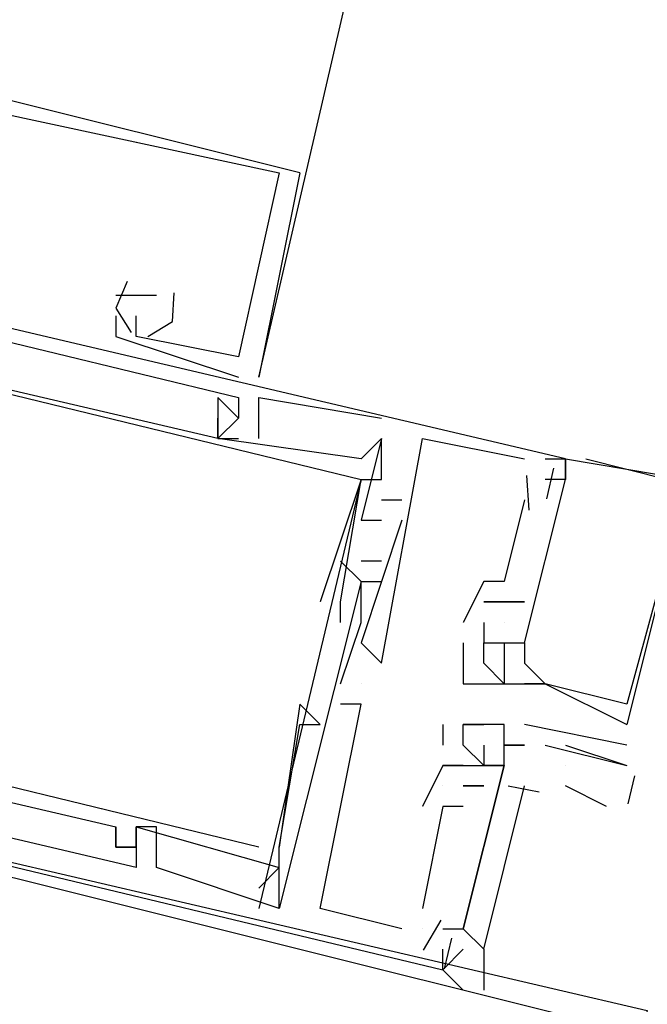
# Model space of a CAD drawing. Header units: feet. Extents: x -79 to 198, y -22 to 181.
# Tile 10 of 256: x 66.684 to 67.093, y 10.475 to 11.118. Entities that reach past the tile are written whole.
import ezdxf

# ---------------------------------------------------------------- set-up
doc = ezdxf.new("R2010")
doc.units = ezdxf.units.FT
doc.layers.add('A-LINEA', color=7, linetype='CONTINUOUS')

msp = doc.modelspace()

# ---------------------------------------------------------------- linework, layer by layer
at = {"layer": 'A-LINEA'}
for p, q in [((66.8667, 11.0178), (66.84, 10.8844)), ((66.8667, 11.0178), (66.84, 10.8844)), ((66.8667, 11.0178), (66.84, 10.8844)), ((66.8533, 11.0178), (66.8533, 11.0178)), ((66.8533, 11.0178), (66.8533, 11.0178)), ((66.8533, 11.0178), (66.8533, 11.0178)), ((66.8533, 11.0178), (66.8533, 11.0178)), ((66.8533, 11.0178), (66.8533, 11.0178)), ((66.8533, 11.0178), (66.8533, 11.0178)), ((66.8667, 11.0178), (66.8667, 11.0178)), ((66.8667, 11.0178), (66.8667, 11.0178)), ((66.8667, 11.0178), (66.8667, 11.0178)), ((66.7467, 10.9378), (66.7467, 10.9378)), ((66.7467, 10.9378), (66.7467, 10.9378)), ((66.7467, 10.9378), (66.7467, 10.9378)), ((66.76, 10.9378), (66.76, 10.9378)), ((66.76, 10.9378), (66.76, 10.9378)), ((66.76, 10.9378), (66.76, 10.9378)), ((66.7733, 10.9378), (66.7733, 10.9378)), ((66.7733, 10.9378), (66.7733, 10.9378)), ((66.7733, 10.9378), (66.7733, 10.9378)), ((66.7467, 10.9244), (66.7467, 10.9244)), ((66.7467, 10.9244), (66.7467, 10.9244)), ((66.7467, 10.9244), (66.7467, 10.9244)), ((66.76, 10.9244), (66.76, 10.9244)), ((66.76, 10.9244), (66.76, 10.9244)), ((66.76, 10.9244), (66.76, 10.9244)), ((66.7467, 10.9111), (66.7467, 10.9111)), ((66.7467, 10.9111), (66.7467, 10.9111)), ((66.7467, 10.9111), (66.7467, 10.9111)), ((66.76, 10.9111), (66.76, 10.9111)), ((66.76, 10.9111), (66.76, 10.9111)), ((66.76, 10.9111), (66.76, 10.9111)), ((66.8267, 10.8978), (66.8267, 10.8978)), ((66.8267, 10.8978), (66.8267, 10.8978)), ((66.8267, 10.8978), (66.8267, 10.8978)), ((66.8267, 10.8978), (66.8267, 10.8978)), ((66.8267, 10.8978), (66.8267, 10.8978)), ((66.8267, 10.8978), (66.8267, 10.8978)), ((66.8267, 10.8844), (66.8267, 10.8844)), ((66.8267, 10.8844), (66.8267, 10.8844)), ((66.8267, 10.8844), (66.8267, 10.8844)), ((66.84, 10.8844), (66.84, 10.8844)), ((66.84, 10.8844), (66.84, 10.8844)), ((66.84, 10.8844), (66.84, 10.8844)), ((66.8133, 10.8711), (66.8133, 10.8711)), ((66.8133, 10.8711), (66.8133, 10.8711)), ((66.8133, 10.8711), (66.8133, 10.8711)), ((66.8267, 10.8711), (66.8267, 10.8711)), ((66.8267, 10.8711), (66.8267, 10.8711)), ((66.8267, 10.8711), (66.8267, 10.8711)), ((66.84, 10.8711), (66.84, 10.8711)), ((66.84, 10.8711), (66.84, 10.8711)), ((66.84, 10.8711), (66.84, 10.8711)), ((66.8133, 10.8578), (66.8133, 10.8578)), ((66.8133, 10.8578), (66.8133, 10.8578)), ((66.8133, 10.8578), (66.8133, 10.8578)), ((66.8267, 10.8578), (66.8267, 10.8578)), ((66.8267, 10.8578), (66.8267, 10.8578)), ((66.8267, 10.8578), (66.8267, 10.8578)), ((66.8267, 10.8578), (66.8267, 10.8578)), ((66.8267, 10.8578), (66.8267, 10.8578)), ((66.8267, 10.8578), (66.8267, 10.8578)), ((66.92, 10.8578), (66.92, 10.8578)), ((66.92, 10.8578), (66.92, 10.8578)), ((66.92, 10.8578), (66.92, 10.8578)), ((66.92, 10.8578), (66.92, 10.8578)), ((66.92, 10.8578), (66.92, 10.8578)), ((66.92, 10.8578), (66.92, 10.8578)), ((66.8133, 10.8444), (66.8133, 10.8444)), ((66.8133, 10.8444), (66.8133, 10.8444)), ((66.8133, 10.8444), (66.8133, 10.8444)), ((66.8133, 10.8444), (66.8133, 10.8444)), ((66.8133, 10.8444), (66.8133, 10.8444)), ((66.8133, 10.8444), (66.8133, 10.8444)), ((66.8133, 10.8444), (66.8133, 10.8444)), ((66.8133, 10.8444), (66.8133, 10.8444)), ((66.8133, 10.8444), (66.8133, 10.8444)), ((66.8267, 10.8444), (66.8267, 10.8444)), ((66.8267, 10.8444), (66.8267, 10.8444)), ((66.8267, 10.8444), (66.8267, 10.8444)), ((66.84, 10.8444), (66.84, 10.8444)), ((66.84, 10.8444), (66.84, 10.8444)), ((66.84, 10.8444), (66.84, 10.8444)), ((66.92, 10.8444), (66.92, 10.8444)), ((66.92, 10.8444), (66.92, 10.8444)), ((66.92, 10.8444), (66.92, 10.8444)), ((66.92, 10.8444), (66.92, 10.8444)), ((66.92, 10.8444), (66.92, 10.8444)), ((66.92, 10.8444), (66.92, 10.8444)), ((66.9467, 10.8444), (66.9467, 10.8444)), ((66.9467, 10.8444), (66.9467, 10.8444)), ((66.9467, 10.8444), (66.9467, 10.8444)), ((66.9067, 10.8311), (66.9067, 10.8311)), ((66.9067, 10.8311), (66.9067, 10.8311)), ((66.9067, 10.8311), (66.9067, 10.8311)), ((67.0133, 10.8311), (67.0133, 10.8311)), ((67.0133, 10.8311), (67.0133, 10.8311)), ((67.0133, 10.8311), (67.0133, 10.8311)), ((67.0267, 10.8311), (67.0267, 10.8311)), ((67.0267, 10.8311), (67.0267, 10.8311)), ((67.0267, 10.8311), (67.0267, 10.8311)), ((67.04, 10.8311), (67.04, 10.8311)), ((67.04, 10.8311), (67.04, 10.8311)), ((67.04, 10.8311), (67.04, 10.8311)), ((67.04, 10.8311), (67.04, 10.8311)), ((67.04, 10.8311), (67.04, 10.8311)), ((67.04, 10.8311), (67.04, 10.8311)), ((67.04, 10.8311), (67.04, 10.8311)), ((67.04, 10.8311), (67.04, 10.8311)), ((67.04, 10.8311), (67.04, 10.8311)), ((67.0533, 10.8311), (67.0533, 10.8311)), ((67.0533, 10.8311), (67.0533, 10.8311)), ((67.0533, 10.8311), (67.0533, 10.8311)), ((67.0323, 10.8251), (67.0276, 10.8051)), ((67.0323, 10.8251), (67.0276, 10.8051)), ((67.0323, 10.8251), (67.0276, 10.8051)), ((66.9067, 10.8178), (66.84, 10.5378)), ((66.9067, 10.8178), (66.84, 10.5378)), ((66.9067, 10.8178), (66.84, 10.5378)), ((66.9067, 10.8178), (66.9067, 10.8178)), ((66.9067, 10.8178), (66.9067, 10.8178)), ((66.9067, 10.8178), (66.9067, 10.8178)), ((66.9067, 10.8178), (66.9067, 10.8178)), ((66.9067, 10.8178), (66.9067, 10.8178)), ((66.9067, 10.8178), (66.9067, 10.8178)), ((66.92, 10.8178), (66.92, 10.8178)), ((66.92, 10.8178), (66.92, 10.8178)), ((66.92, 10.8178), (66.92, 10.8178)), ((67.0146, 10.8202), (67.0162, 10.7976)), ((67.0146, 10.8202), (67.0162, 10.7976)), ((67.0146, 10.8202), (67.0162, 10.7976)), ((67.0267, 10.8178), (67.0267, 10.8178)), ((67.0267, 10.8178), (67.0267, 10.8178)), ((67.0267, 10.8178), (67.0267, 10.8178)), ((67.04, 10.8178), (67.04, 10.8178)), ((67.04, 10.8178), (67.04, 10.8178)), ((67.04, 10.8178), (67.04, 10.8178)), ((67.04, 10.8178), (67.04, 10.8178)), ((67.04, 10.8178), (67.04, 10.8178)), ((67.04, 10.8178), (67.04, 10.8178)), ((66.92, 10.8044), (66.9333, 10.8044)), ((66.92, 10.8044), (66.92, 10.8044)), ((66.92, 10.8044), (66.9333, 10.8044)), ((66.92, 10.8044), (66.92, 10.8044)), ((66.92, 10.8044), (66.9333, 10.8044)), ((66.92, 10.8044), (66.92, 10.8044)), ((66.9333, 10.8044), (66.9333, 10.8044)), ((66.9333, 10.8044), (66.9333, 10.8044)), ((66.9333, 10.8044), (66.9333, 10.8044)), ((67.0133, 10.8044), (67.0133, 10.8044)), ((67.0133, 10.8044), (67.0133, 10.8044)), ((67.0133, 10.8044), (67.0133, 10.8044)), ((66.9067, 10.7911), (66.9067, 10.7911)), ((66.9067, 10.7911), (66.9067, 10.7911)), ((66.9067, 10.7911), (66.9067, 10.7911)), ((66.92, 10.7911), (66.92, 10.7911)), ((66.92, 10.7911), (66.92, 10.7911)), ((66.92, 10.7911), (66.92, 10.7911)), ((66.9333, 10.7911), (66.9333, 10.7911)), ((66.9333, 10.7911), (66.9333, 10.7911)), ((66.9333, 10.7911), (66.9333, 10.7911)), ((66.8933, 10.7644), (66.8933, 10.7644)), ((66.8933, 10.7644), (66.8933, 10.7644)), ((66.8933, 10.7644), (66.8933, 10.7644)), ((66.92, 10.7644), (66.9067, 10.7644)), ((66.9067, 10.7644), (66.9067, 10.7644)), ((66.92, 10.7644), (66.9067, 10.7644)), ((66.9067, 10.7644), (66.9067, 10.7644)), ((66.92, 10.7644), (66.9067, 10.7644)), ((66.9067, 10.7644), (66.9067, 10.7644)), ((66.92, 10.7644), (66.92, 10.7644)), ((66.92, 10.7644), (66.92, 10.7644)), ((66.92, 10.7644), (66.92, 10.7644)), ((66.9067, 10.7511), (66.9067, 10.7511)), ((66.9067, 10.7511), (66.9067, 10.7511)), ((66.9067, 10.7511), (66.9067, 10.7511)), ((66.9067, 10.7511), (66.9067, 10.7511)), ((66.9067, 10.7511), (66.9067, 10.7511)), ((66.9067, 10.7511), (66.9067, 10.7511)), ((66.92, 10.7511), (66.92, 10.7511)), ((66.92, 10.7511), (66.92, 10.7511)), ((66.92, 10.7511), (66.92, 10.7511)), ((66.9867, 10.7511), (66.9867, 10.7511)), ((66.9867, 10.7511), (66.9867, 10.7511)), ((66.9867, 10.7511), (66.9867, 10.7511)), ((67, 10.7511), (67, 10.7511)), ((67, 10.7511), (67, 10.7511)), ((67, 10.7511), (67, 10.7511)), ((66.88, 10.7378), (66.88, 10.7378)), ((66.88, 10.7378), (66.88, 10.7378)), ((66.88, 10.7378), (66.88, 10.7378)), ((66.8933, 10.7378), (66.8933, 10.7378)), ((66.8933, 10.7378), (66.8933, 10.7378)), ((66.8933, 10.7378), (66.8933, 10.7378)), ((66.9067, 10.7378), (66.9067, 10.7378)), ((66.9067, 10.7378), (66.9067, 10.7378)), ((66.9067, 10.7378), (66.9067, 10.7378)), ((66.9867, 10.7378), (66.9867, 10.7378)), ((66.9867, 10.7378), (66.9867, 10.7378)), ((66.9867, 10.7378), (66.9867, 10.7378)), ((66.9867, 10.7378), (66.9867, 10.7378)), ((66.9867, 10.7378), (66.9867, 10.7378)), ((66.9867, 10.7378), (66.9867, 10.7378)), ((66.9867, 10.7378), (66.9867, 10.7378)), ((66.9867, 10.7378), (66.9867, 10.7378)), ((66.9867, 10.7378), (66.9867, 10.7378)), ((67, 10.7378), (67, 10.7378)), ((67, 10.7378), (67, 10.7378)), ((67, 10.7378), (67, 10.7378)), ((67, 10.7378), (67, 10.7378)), ((67, 10.7378), (67, 10.7378)), ((67, 10.7378), (67, 10.7378)), ((67, 10.7378), (67, 10.7378)), ((67, 10.7378), (67, 10.7378)), ((67, 10.7378), (67, 10.7378)), ((67.0133, 10.7378), (67.0133, 10.7378)), ((67.0133, 10.7378), (67.0133, 10.7378)), ((67.0133, 10.7378), (67.0133, 10.7378)), ((66.8933, 10.7244), (66.8933, 10.7244)), ((66.8933, 10.7244), (66.8933, 10.7244)), ((66.8933, 10.7244), (66.8933, 10.7244)), ((66.9067, 10.7244), (66.9067, 10.7244)), ((66.9067, 10.7244), (66.9067, 10.7244)), ((66.9067, 10.7244), (66.9067, 10.7244)), ((66.9067, 10.7244), (66.9067, 10.7244)), ((66.9067, 10.7244), (66.9067, 10.7244)), ((66.9067, 10.7244), (66.9067, 10.7244)), ((66.9733, 10.7244), (66.9733, 10.7244)), ((66.9733, 10.7244), (66.9733, 10.7244)), ((66.9733, 10.7244), (66.9733, 10.7244)), ((66.9867, 10.7244), (66.9867, 10.7244)), ((66.9867, 10.7244), (66.9867, 10.7244)), ((66.9867, 10.7244), (66.9867, 10.7244)), ((67, 10.7244), (67, 10.7244)), ((67, 10.7244), (67, 10.7244)), ((67, 10.7244), (67, 10.7244)), ((67, 10.7244), (67, 10.7244)), ((67, 10.7244), (67, 10.7244)), ((67, 10.7244), (67, 10.7244)), ((66.9067, 10.7111), (66.9067, 10.7111)), ((66.9067, 10.7111), (66.9067, 10.7111)), ((66.9067, 10.7111), (66.9067, 10.7111)), ((66.9733, 10.7111), (66.9733, 10.7111)), ((66.9733, 10.7111), (66.9733, 10.7111)), ((66.9733, 10.7111), (66.9733, 10.7111)), ((66.9867, 10.7111), (66.9867, 10.7111)), ((66.9867, 10.7111), (66.9867, 10.7111)), ((66.9867, 10.7111), (66.9867, 10.7111)), ((66.9867, 10.7111), (66.9867, 10.7111)), ((66.9867, 10.7111), (66.9867, 10.7111)), ((66.9867, 10.7111), (66.9867, 10.7111)), ((66.9867, 10.7111), (66.9867, 10.7111)), ((66.9867, 10.7111), (66.9867, 10.7111)), ((66.9867, 10.7111), (66.9867, 10.7111)), ((67, 10.7111), (67, 10.7111)), ((67, 10.7111), (67, 10.6844)), ((67, 10.7111), (67, 10.7111)), ((67, 10.7111), (67, 10.7111)), ((67, 10.7111), (67, 10.7111)), ((67, 10.7111), (67, 10.6844)), ((67, 10.7111), (67, 10.7111)), ((67, 10.7111), (67, 10.7111)), ((67, 10.7111), (67, 10.7111)), ((67, 10.7111), (67, 10.6844)), ((67, 10.7111), (67, 10.7111)), ((67, 10.7111), (67, 10.7111)), ((67.0133, 10.7111), (67.0133, 10.7111)), ((67.0133, 10.7111), (67.0133, 10.7111)), ((67.0133, 10.7111), (67.0133, 10.7111)), ((67.0133, 10.7111), (67.0133, 10.7111)), ((67.0133, 10.7111), (67.0133, 10.7111)), ((67.0133, 10.7111), (67.0133, 10.7111)), ((66.92, 10.6978), (66.92, 10.6978)), ((66.92, 10.6978), (66.92, 10.6978)), ((66.92, 10.6978), (66.92, 10.6978)), ((66.9867, 10.6978), (66.9867, 10.6978)), ((66.9867, 10.6978), (66.9867, 10.6978)), ((66.9867, 10.6978), (66.9867, 10.6978)), ((67, 10.6978), (67, 10.6978)), ((67, 10.6978), (67, 10.6978)), ((67, 10.6978), (67, 10.6978)), ((67.0133, 10.6978), (67.0133, 10.6978)), ((67.0133, 10.6978), (67.0133, 10.6978)), ((67.0133, 10.6978), (67.0133, 10.6978)), ((66.8933, 10.6844), (66.8933, 10.6844)), ((66.8933, 10.6844), (66.8933, 10.6844)), ((66.8933, 10.6844), (66.8933, 10.6844)), ((66.9067, 10.6844), (66.9067, 10.6844)), ((66.9067, 10.6844), (66.9067, 10.6844)), ((66.9067, 10.6844), (66.9067, 10.6844)), ((66.9067, 10.6844), (66.9067, 10.6844)), ((66.9067, 10.6844), (66.9067, 10.6844)), ((66.9067, 10.6844), (66.9067, 10.6844)), ((66.9733, 10.6844), (66.9733, 10.6844)), ((66.9733, 10.6844), (66.9733, 10.6844)), ((66.9733, 10.6844), (66.9733, 10.6844)), ((66.9867, 10.6844), (66.9867, 10.6844)), ((66.9867, 10.6844), (66.9867, 10.6844)), ((66.9867, 10.6844), (66.9867, 10.6844)), ((67, 10.6844), (67, 10.6844)), ((67, 10.6844), (67, 10.6844)), ((67, 10.6844), (67, 10.6844)), ((67.0133, 10.6844), (67.0133, 10.6844)), ((67.0133, 10.6844), (67.0133, 10.6844)), ((67.0133, 10.6844), (67.0133, 10.6844)), ((67.0133, 10.6844), (67.0133, 10.6844)), ((67.0133, 10.6844), (67.0133, 10.6844)), ((67.0133, 10.6844), (67.0133, 10.6844)), ((67.0267, 10.6844), (67.08, 10.6578)), ((67.0267, 10.6844), (67.0267, 10.6844)), ((67.0267, 10.6844), (67.0267, 10.6844)), ((67.0267, 10.6844), (67.0267, 10.6844)), ((67.0267, 10.6844), (67.08, 10.6578)), ((67.0267, 10.6844), (67.0267, 10.6844)), ((67.0267, 10.6844), (67.0267, 10.6844)), ((67.0267, 10.6844), (67.0267, 10.6844)), ((67.0267, 10.6844), (67.08, 10.6578)), ((67.0267, 10.6844), (67.0267, 10.6844)), ((67.0267, 10.6844), (67.0267, 10.6844)), ((67.0267, 10.6844), (67.0267, 10.6844)), ((66.8667, 10.6711), (66.8667, 10.6711)), ((66.8667, 10.6711), (66.8667, 10.6711)), ((66.8667, 10.6711), (66.8667, 10.6711)), ((66.9067, 10.6711), (66.8933, 10.6711)), ((66.8933, 10.6711), (66.8933, 10.6711)), ((66.9067, 10.6711), (66.8933, 10.6711)), ((66.8933, 10.6711), (66.8933, 10.6711)), ((66.9067, 10.6711), (66.8933, 10.6711)), ((66.8933, 10.6711), (66.8933, 10.6711)), ((66.9067, 10.6711), (66.9067, 10.6711)), ((66.9067, 10.6711), (66.9067, 10.6711)), ((66.9067, 10.6711), (66.9067, 10.6711)), ((66.9067, 10.6711), (66.9067, 10.6711)), ((66.9067, 10.6711), (66.9067, 10.6711)), ((66.9067, 10.6711), (66.9067, 10.6711)), ((67.08, 10.6711), (67.08, 10.6711)), ((67.08, 10.6711), (67.08, 10.6711)), ((67.08, 10.6711), (67.08, 10.6711)), ((67.08, 10.6711), (67.08, 10.6711)), ((67.08, 10.6711), (67.08, 10.6711)), ((67.08, 10.6711), (67.08, 10.6711)), ((66.8667, 10.6578), (66.8667, 10.6578)), ((66.8667, 10.6578), (66.8667, 10.6578)), ((66.8667, 10.6578), (66.8667, 10.6578)), ((66.88, 10.6578), (66.88, 10.6578)), ((66.88, 10.6578), (66.88, 10.6578)), ((66.88, 10.6578), (66.88, 10.6578)), ((66.96, 10.6578), (66.96, 10.6444)), ((66.96, 10.6578), (66.96, 10.6578)), ((66.9733, 10.6578), (66.9733, 10.6578)), ((66.9733, 10.6578), (66.9733, 10.6578)), ((66.9867, 10.6578), (66.9867, 10.6578)), ((66.9867, 10.6578), (66.9867, 10.6578)), ((67, 10.6578), (67, 10.6578)), ((67.08, 10.6444), (67.0133, 10.6578)), ((67.0133, 10.6578), (67.0133, 10.6578)), ((67.08, 10.6578), (67.08, 10.6578)), ((67.08, 10.6578), (67.08, 10.6578)), ((67.08, 10.6578), (67.08, 10.6578)), ((66.96, 10.6444), (66.96, 10.6444)), ((66.9733, 10.6444), (66.9733, 10.6444)), ((66.9867, 10.6444), (66.9867, 10.6444)), ((67, 10.6444), (67, 10.6444)), ((67, 10.6444), (67, 10.6444)), ((67, 10.6444), (67, 10.6444)), ((67.0133, 10.6444), (67.0133, 10.6444)), ((67.0133, 10.6444), (67.0133, 10.6444)), ((67.0267, 10.6444), (67.0267, 10.6444)), ((67.04, 10.6444), (67.08, 10.6311)), ((67.08, 10.6444), (67.08, 10.6444)), ((66.96, 10.6311), (66.96, 10.6311)), ((66.96, 10.6311), (66.96, 10.6311)), ((66.96, 10.6311), (66.96, 10.6311)), ((66.96, 10.6311), (66.96, 10.6311)), ((66.96, 10.6311), (66.96, 10.6311)), ((66.96, 10.6311), (66.96, 10.6311)), ((66.96, 10.6311), (66.96, 10.6311)), ((66.96, 10.6311), (66.96, 10.6311)), ((66.96, 10.6311), (66.96, 10.6311)), ((66.96, 10.6311), (66.96, 10.6311)), ((66.9733, 10.6311), (66.9733, 10.6311)), ((66.9733, 10.6311), (66.9733, 10.6311)), ((66.9733, 10.6311), (66.9733, 10.6311)), ((66.9733, 10.6311), (66.9733, 10.6311)), ((66.9733, 10.6311), (66.9733, 10.6311)), ((66.9733, 10.6311), (66.9733, 10.6311)), ((66.9733, 10.6311), (66.9733, 10.6311)), ((66.9867, 10.6311), (66.9867, 10.6311)), ((66.9867, 10.6311), (66.9867, 10.6311)), ((66.9867, 10.6311), (66.9867, 10.6311)), ((66.9867, 10.6311), (66.9867, 10.6311)), ((66.9867, 10.6311), (66.9867, 10.6311)), ((66.9867, 10.6311), (66.9867, 10.6311)), ((67, 10.6311), (67, 10.6311)), ((67, 10.6311), (67, 10.6311)), ((67, 10.6311), (67, 10.6311)), ((67, 10.6311), (67, 10.6311)), ((67.04, 10.6311), (67.04, 10.6311)), ((67.08, 10.6311), (67.08, 10.6311)), ((67.085, 10.6243), (67.0807, 10.606)), ((66.96, 10.6178), (66.96, 10.6178)), ((66.96, 10.6178), (66.96, 10.6178)), ((66.96, 10.6178), (66.96, 10.6178)), ((66.96, 10.6178), (66.96, 10.6178)), ((66.96, 10.6178), (66.96, 10.6178)), ((66.96, 10.6178), (66.96, 10.6178)), ((66.9733, 10.6178), (66.9733, 10.6178)), ((66.9733, 10.6178), (66.9733, 10.6178)), ((66.9733, 10.6178), (66.9733, 10.6178)), ((66.9733, 10.6178), (66.9733, 10.6178)), ((66.9733, 10.6178), (66.9733, 10.6178)), ((66.9733, 10.6178), (66.9733, 10.6178)), ((66.9733, 10.6178), (66.9733, 10.6178)), ((66.9733, 10.6178), (66.9733, 10.6178)), ((66.9733, 10.6178), (66.9733, 10.6178)), ((66.9867, 10.6178), (66.9867, 10.6178)), ((66.9867, 10.6178), (66.9867, 10.6178)), ((66.9867, 10.6178), (66.9867, 10.6178)), ((66.9867, 10.6178), (66.9867, 10.6178)), ((66.9867, 10.6178), (66.9867, 10.6178)), ((66.9867, 10.6178), (66.9867, 10.6178)), ((67.0228, 10.6136), (67.0026, 10.6175)), ((67.0228, 10.6136), (67.0026, 10.6175)), ((67.0228, 10.6136), (67.0026, 10.6175)), ((67.0667, 10.6044), (67.04, 10.6178)), ((66.96, 10.6044), (66.9467, 10.5378)), ((66.9467, 10.6044), (66.9467, 10.6044)), ((66.96, 10.6044), (66.9467, 10.5378)), ((66.9467, 10.6044), (66.9467, 10.6044)), ((66.96, 10.6044), (66.9467, 10.5378)), ((66.9467, 10.6044), (66.9467, 10.6044)), ((66.9733, 10.6044), (66.96, 10.6044)), ((66.96, 10.6044), (66.96, 10.6044)), ((66.96, 10.6044), (66.96, 10.6044)), ((66.9733, 10.6044), (66.96, 10.6044)), ((66.96, 10.6044), (66.96, 10.6044)), ((66.96, 10.6044), (66.96, 10.6044)), ((66.9733, 10.6044), (66.96, 10.6044)), ((66.96, 10.6044), (66.96, 10.6044)), ((66.96, 10.6044), (66.96, 10.6044)), ((66.9733, 10.6044), (66.9733, 10.6044)), ((66.9733, 10.6044), (66.9733, 10.6044)), ((66.9733, 10.6044), (66.9733, 10.6044)), ((66.7467, 10.5911), (66.7467, 10.5911)), ((66.7467, 10.5911), (66.7467, 10.5911)), ((66.7467, 10.5911), (66.7467, 10.5911)), ((66.76, 10.5911), (66.76, 10.5911)), ((66.76, 10.5911), (66.76, 10.5911)), ((66.76, 10.5911), (66.76, 10.5911)), ((66.76, 10.5911), (66.76, 10.5911)), ((66.76, 10.5911), (66.76, 10.5911)), ((66.76, 10.5911), (66.76, 10.5911)), ((66.7733, 10.5911), (66.7733, 10.5911)), ((66.7733, 10.5911), (66.7733, 10.5911)), ((66.7733, 10.5911), (66.7733, 10.5911)), ((66.7467, 10.5778), (66.7467, 10.5778)), ((66.7467, 10.5778), (66.7467, 10.5778)), ((66.7467, 10.5778), (66.7467, 10.5778)), ((66.76, 10.5778), (66.76, 10.5778)), ((66.76, 10.5778), (66.76, 10.5778)), ((66.76, 10.5778), (66.76, 10.5778)), ((66.76, 10.5778), (66.76, 10.5778)), ((66.76, 10.5778), (66.76, 10.5778)), ((66.76, 10.5778), (66.76, 10.5778)), ((66.84, 10.5778), (66.84, 10.5778)), ((66.84, 10.5778), (66.84, 10.5778)), ((66.84, 10.5778), (66.84, 10.5778)), ((66.8533, 10.5778), (66.8533, 10.5778)), ((66.8533, 10.5778), (66.8533, 10.5778)), ((66.8533, 10.5778), (66.8533, 10.5778)), ((66.8533, 10.5778), (66.8533, 10.5778)), ((66.8533, 10.5778), (66.8533, 10.5778)), ((66.8533, 10.5778), (66.8533, 10.5778)), ((66.76, 10.5644), (66.76, 10.5644)), ((66.76, 10.5644), (66.76, 10.5644)), ((66.76, 10.5644), (66.76, 10.5644)), ((66.7733, 10.5644), (66.7733, 10.5644)), ((66.7733, 10.5644), (66.7733, 10.5644)), ((66.7733, 10.5644), (66.7733, 10.5644)), ((66.84, 10.5511), (66.8533, 10.5644)), ((66.84, 10.5511), (66.8533, 10.5644)), ((66.84, 10.5511), (66.8533, 10.5644)), ((66.8533, 10.5644), (66.8533, 10.5644)), ((66.8533, 10.5644), (66.8533, 10.5644)), ((66.8533, 10.5644), (66.8533, 10.5644)), ((66.84, 10.5511), (66.84, 10.5511)), ((66.84, 10.5511), (66.84, 10.5511)), ((66.84, 10.5511), (66.84, 10.5511)), ((66.8533, 10.5378), (66.8533, 10.5378)), ((66.8533, 10.5378), (66.8533, 10.5378)), ((66.8533, 10.5378), (66.8533, 10.5378)), ((66.8533, 10.5378), (66.8533, 10.5378)), ((66.8533, 10.5378), (66.8533, 10.5378)), ((66.8533, 10.5378), (66.8533, 10.5378)), ((66.88, 10.5378), (66.88, 10.5378)), ((66.88, 10.5378), (66.88, 10.5378)), ((66.88, 10.5378), (66.88, 10.5378)), ((66.9467, 10.5378), (66.9467, 10.5378)), ((66.9467, 10.5378), (66.9467, 10.5378)), ((66.9467, 10.5378), (66.9467, 10.5378)), ((66.9588, 10.5302), (66.9472, 10.5106)), ((66.9588, 10.5302), (66.9472, 10.5106)), ((66.9588, 10.5302), (66.9472, 10.5106)), ((66.9333, 10.5244), (66.9333, 10.5244)), ((66.9333, 10.5244), (66.9333, 10.5244)), ((66.9333, 10.5244), (66.9333, 10.5244)), ((66.9467, 10.5244), (66.9467, 10.5244)), ((66.9467, 10.5244), (66.9467, 10.5244)), ((66.9467, 10.5244), (66.9467, 10.5244)), ((66.96, 10.5244), (66.9733, 10.5244)), ((66.96, 10.5244), (66.96, 10.5244)), ((66.96, 10.5244), (66.96, 10.5244)), ((66.96, 10.5244), (66.96, 10.5244)), ((66.9657, 10.5184), (66.9609, 10.4984)), ((66.9657, 10.5184), (66.9609, 10.4984)), ((66.9657, 10.5184), (66.9609, 10.4984)), ((66.9733, 10.5244), (66.9733, 10.5244)), ((66.9733, 10.5244), (66.9733, 10.5244)), ((66.9733, 10.5244), (66.9733, 10.5244)), ((66.96, 10.4978), (66.9733, 10.5111)), ((66.96, 10.5111), (66.96, 10.5111)), ((66.96, 10.5111), (66.96, 10.5111)), ((66.96, 10.5111), (66.96, 10.5111)), ((66.96, 10.5111), (66.96, 10.5111)), ((66.9733, 10.5111), (66.9733, 10.5111)), ((66.9733, 10.4844), (66.96, 10.4978)), ((66.96, 10.4978), (66.96, 10.4978)), ((66.96, 10.4978), (66.96, 10.4978)), ((66.96, 10.4978), (66.96, 10.4978))]:
    msp.add_line(p, q, dxfattribs=at)
for points in [[(66.84, 10.8844), (67.2533, 12.6711), (67.68, 14.4578)], [(66.8667, 11.0178), (66.6533, 11.0711)], [(66.8667, 11.0178), (66.6533, 11.0711)], [(66.8667, 11.0178), (66.6533, 11.0711)], [(66.6667, 11.0444), (66.6667, 11.0578), (66.8533, 11.0178), (66.8267, 10.8978), (66.76, 10.9111), (66.76, 10.9244)], [(66.6667, 11.0444), (66.6667, 11.0578), (66.8533, 11.0178), (66.8267, 10.8978), (66.76, 10.9111), (66.76, 10.9244)], [(66.6667, 11.0444), (66.6667, 11.0578), (66.8533, 11.0178), (66.8267, 10.8978), (66.76, 10.9111), (66.76, 10.9244)], [(67.0267, 10.8311), (67.04, 10.8311), (66.36, 10.9911), (66.3333, 10.8444), (66.3467, 10.8311)], [(67.0267, 10.8311), (67.04, 10.8311), (66.36, 10.9911), (66.3333, 10.8444), (66.3467, 10.8311)], [(67.0267, 10.8311), (67.04, 10.8311), (66.36, 10.9911), (66.3333, 10.8444), (66.3467, 10.8311)], [(66.3867, 10.9778), (66.8267, 10.8711), (66.8267, 10.8578), (66.8133, 10.8444), (66.8267, 10.8444), (66.8267, 10.8444)], [(66.3867, 10.9778), (66.8267, 10.8711), (66.8267, 10.8578), (66.8133, 10.8444), (66.8267, 10.8444), (66.8267, 10.8444)], [(66.3867, 10.9778), (66.8267, 10.8711), (66.8267, 10.8578), (66.8133, 10.8444), (66.8267, 10.8444), (66.8267, 10.8444)], [(66.7543, 10.9468), (66.7467, 10.9296), (66.7568, 10.9137)], [(66.7543, 10.9468), (66.7467, 10.9296), (66.7568, 10.9137)], [(66.7543, 10.9468), (66.7467, 10.9296), (66.7568, 10.9137)], [(66.8267, 10.8578), (66.8133, 10.8711), (66.8133, 10.8444), (66.4133, 10.9378)], [(66.4133, 10.9378), (66.9067, 10.8178), (66.88, 10.7378), (66.88, 10.7378)], [(66.8267, 10.8578), (66.8133, 10.8711), (66.8133, 10.8444), (66.4133, 10.9378)], [(66.4133, 10.9378), (66.9067, 10.8178), (66.88, 10.7378), (66.88, 10.7378)], [(66.8267, 10.8578), (66.8133, 10.8711), (66.8133, 10.8444), (66.4133, 10.9378)], [(66.4133, 10.9378), (66.9067, 10.8178), (66.88, 10.7378), (66.88, 10.7378)], [(66.7733, 10.9378), (66.76, 10.9378), (66.76, 10.9378), (66.7467, 10.9378)], [(66.7733, 10.9378), (66.76, 10.9378), (66.76, 10.9378), (66.7467, 10.9378)], [(66.7733, 10.9378), (66.76, 10.9378), (66.76, 10.9378), (66.7467, 10.9378)], [(66.7677, 10.9111), (66.7838, 10.9208), (66.7848, 10.9396)], [(66.7677, 10.9111), (66.7838, 10.9208), (66.7848, 10.9396)], [(66.7677, 10.9111), (66.7838, 10.9208), (66.7848, 10.9396)], [(66.7467, 10.9244), (66.7467, 10.9111), (66.8267, 10.8844)], [(66.7467, 10.9244), (66.7467, 10.9111), (66.8267, 10.8844)], [(66.7467, 10.9244), (66.7467, 10.9111), (66.8267, 10.8844)], [(66.84, 10.8444), (66.84, 10.8711), (66.92, 10.8578)], [(66.84, 10.8444), (66.84, 10.8711), (66.92, 10.8578)], [(66.84, 10.8444), (66.84, 10.8711), (66.92, 10.8578)], [(66.92, 10.8444), (66.9067, 10.8311), (66.8133, 10.8444), (66.8133, 10.8578)], [(66.92, 10.8444), (66.9067, 10.8311), (66.8133, 10.8444), (66.8133, 10.8578)], [(66.92, 10.8444), (66.9067, 10.8311), (66.8133, 10.8444), (66.8133, 10.8578)], [(66.8933, 10.7244), (66.8933, 10.7378), (66.9067, 10.8178), (66.92, 10.8178), (66.92, 10.8444)], [(66.8933, 10.7244), (66.8933, 10.7378), (66.9067, 10.8178), (66.92, 10.8178), (66.92, 10.8444)], [(66.8933, 10.7244), (66.8933, 10.7378), (66.9067, 10.8178), (66.92, 10.8178), (66.92, 10.8444)], [(66.92, 10.8444), (66.9067, 10.7911), (66.92, 10.7911)], [(66.9333, 10.7911), (66.9067, 10.7111), (66.92, 10.6978), (66.9467, 10.8444), (67.0133, 10.8311)], [(66.92, 10.8444), (66.9067, 10.7911), (66.92, 10.7911)], [(66.9333, 10.7911), (66.9067, 10.7111), (66.92, 10.6978), (66.9467, 10.8444), (67.0133, 10.8311)], [(66.92, 10.8444), (66.9067, 10.7911), (66.92, 10.7911)], [(66.9333, 10.7911), (66.9067, 10.7111), (66.92, 10.6978), (66.9467, 10.8444), (67.0133, 10.8311)], [(67.04, 10.8311), (67.04, 10.8178), (67.04, 10.8311), (67.12, 10.8178), (67.12, 10.8178), (67.08, 10.6578)], [(67.04, 10.8311), (67.04, 10.8178), (67.04, 10.8311), (67.12, 10.8178), (67.12, 10.8178), (67.08, 10.6578)], [(67.04, 10.8311), (67.04, 10.8178), (67.04, 10.8311), (67.12, 10.8178), (67.12, 10.8178), (67.08, 10.6578)], [(67.0533, 10.8311), (67.1067, 10.8178), (67.1067, 10.8178)], [(67.0533, 10.8311), (67.1067, 10.8178), (67.1067, 10.8178)], [(67.0533, 10.8311), (67.1067, 10.8178), (67.1067, 10.8178)], [(67, 10.7111), (67.0133, 10.7111), (67.04, 10.8178), (67.0267, 10.8178)], [(67, 10.7111), (67.0133, 10.7111), (67.04, 10.8178), (67.0267, 10.8178)], [(67, 10.7111), (67.0133, 10.7111), (67.04, 10.8178), (67.0267, 10.8178)], [(67.12, 10.8178), (67.08, 10.6711), (67.08, 10.6711), (67.0267, 10.6844), (67.0267, 10.6844), (67.0267, 10.6844), (67.0267, 10.6844), (67.0133, 10.6978)], [(67.12, 10.8178), (67.08, 10.6711), (67.08, 10.6711), (67.0267, 10.6844), (67.0267, 10.6844), (67.0267, 10.6844), (67.0267, 10.6844), (67.0133, 10.6978)], [(67.12, 10.8178), (67.08, 10.6711), (67.08, 10.6711), (67.0267, 10.6844), (67.0267, 10.6844), (67.0267, 10.6844), (67.0267, 10.6844), (67.0133, 10.6978)], [(67.0133, 10.8044), (67, 10.7511), (66.9867, 10.7511), (66.9733, 10.7244)], [(67.0133, 10.8044), (67, 10.7511), (66.9867, 10.7511), (66.9733, 10.7244)], [(67.0133, 10.8044), (67, 10.7511), (66.9867, 10.7511), (66.9733, 10.7244)], [(66.84, 10.5778), (66.3467, 10.6978), (66.3733, 10.7778)], [(66.84, 10.5778), (66.3467, 10.6978), (66.3733, 10.7778)], [(66.84, 10.5778), (66.3467, 10.6978), (66.3733, 10.7778)], [(66.8933, 10.7644), (66.9067, 10.7511), (66.8533, 10.5378), (66.7733, 10.5644), (66.7733, 10.5911), (66.76, 10.5911), (66.76, 10.5778), (66.76, 10.5644), (66.3067, 10.6711), (66.3067, 10.6844)], [(66.8933, 10.7644), (66.9067, 10.7511), (66.8533, 10.5378), (66.7733, 10.5644), (66.7733, 10.5911), (66.76, 10.5911), (66.76, 10.5778), (66.76, 10.5644), (66.3067, 10.6711), (66.3067, 10.6844)], [(66.8933, 10.7644), (66.9067, 10.7511), (66.8533, 10.5378), (66.7733, 10.5644), (66.7733, 10.5911), (66.76, 10.5911), (66.76, 10.5778), (66.76, 10.5644), (66.3067, 10.6711), (66.3067, 10.6844)], [(66.9067, 10.7244), (66.9067, 10.7511), (66.92, 10.7511)], [(66.9067, 10.7244), (66.9067, 10.7511), (66.92, 10.7511)], [(66.9067, 10.7244), (66.9067, 10.7511), (66.92, 10.7511)], [(66.8933, 10.6844), (66.9067, 10.7244), (66.9067, 10.7378)], [(66.8933, 10.6844), (66.9067, 10.7244), (66.9067, 10.7378)], [(66.8933, 10.6844), (66.9067, 10.7244), (66.9067, 10.7378)], [(67, 10.7378), (66.9867, 10.7378), (67, 10.7378)], [(67, 10.7378), (66.9867, 10.7378), (67, 10.7378)], [(67, 10.7378), (66.9867, 10.7378), (67, 10.7378)], [(67, 10.7378), (67, 10.7378), (67.0133, 10.7378), (67, 10.7378)], [(67, 10.7378), (67, 10.7378), (67.0133, 10.7378), (67, 10.7378)], [(67, 10.7378), (67, 10.7378), (67.0133, 10.7378), (67, 10.7378)], [(66.9867, 10.7244), (66.9867, 10.7244), (66.9867, 10.7111)], [(66.9867, 10.7244), (66.9867, 10.7244), (66.9867, 10.7111)], [(66.9867, 10.7244), (66.9867, 10.7244), (66.9867, 10.7111)], [(66.9733, 10.7111), (66.9733, 10.6844), (66.9867, 10.6844), (67.0133, 10.6844), (67.0267, 10.6844), (67.0133, 10.6844)], [(66.9733, 10.7111), (66.9733, 10.6844), (66.9867, 10.6844), (67.0133, 10.6844), (67.0267, 10.6844), (67.0133, 10.6844)], [(66.9733, 10.7111), (66.9733, 10.6844), (66.9867, 10.6844), (67.0133, 10.6844), (67.0267, 10.6844), (67.0133, 10.6844)], [(67, 10.6844), (66.9867, 10.6978), (66.9867, 10.7111), (67, 10.7111)], [(66.9867, 10.7111), (66.9867, 10.7111), (66.9867, 10.7111), (66.9867, 10.7111), (66.9867, 10.7111), (67, 10.7111), (67, 10.7111), (67.0133, 10.7111), (67.0133, 10.6978), (67.0133, 10.6978)], [(67, 10.6844), (66.9867, 10.6978), (66.9867, 10.7111), (67, 10.7111)], [(66.9867, 10.7111), (66.9867, 10.7111), (66.9867, 10.7111), (66.9867, 10.7111), (66.9867, 10.7111), (67, 10.7111), (67, 10.7111), (67.0133, 10.7111), (67.0133, 10.6978), (67.0133, 10.6978)], [(67, 10.6844), (66.9867, 10.6978), (66.9867, 10.7111), (67, 10.7111)], [(66.9867, 10.7111), (66.9867, 10.7111), (66.9867, 10.7111), (66.9867, 10.7111), (66.9867, 10.7111), (67, 10.7111), (67, 10.7111), (67.0133, 10.7111), (67.0133, 10.6978), (67.0133, 10.6978)], [(66.32, 10.6711), (66.3467, 10.6711), (66.3467, 10.6844), (66.7467, 10.5911), (66.7467, 10.5778), (66.76, 10.5778), (66.76, 10.5911), (66.8533, 10.5644)], [(66.32, 10.6711), (66.3467, 10.6711), (66.3467, 10.6844), (66.7467, 10.5911), (66.7467, 10.5778), (66.76, 10.5778), (66.76, 10.5911), (66.8533, 10.5644)], [(66.32, 10.6711), (66.3467, 10.6711), (66.3467, 10.6844), (66.7467, 10.5911), (66.7467, 10.5778), (66.76, 10.5778), (66.76, 10.5911), (66.8533, 10.5644)], [(66.8533, 10.5378), (66.8533, 10.5778), (66.8667, 10.6578), (66.88, 10.6578), (66.8667, 10.6711), (66.8667, 10.6711), (66.8533, 10.5778)], [(66.8533, 10.5378), (66.8533, 10.5778), (66.8667, 10.6578), (66.88, 10.6578), (66.8667, 10.6711), (66.8667, 10.6711), (66.8533, 10.5778)], [(66.8533, 10.5378), (66.8533, 10.5778), (66.8667, 10.6578), (66.88, 10.6578), (66.8667, 10.6711), (66.8667, 10.6711), (66.8533, 10.5778)], [(66.9333, 10.5244), (66.88, 10.5378), (66.9067, 10.6711)], [(66.9333, 10.5244), (66.88, 10.5378), (66.9067, 10.6711)], [(66.9333, 10.5244), (66.88, 10.5378), (66.9067, 10.6711)], [(66.0667, 10.6578), (66.2933, 10.6578), (67.0933, 10.4711), (66.9467, 9.8444), (66.0933, 9.8178), (66.0667, 10.6578)], [(66.08, 10.6444), (66.28, 10.6578), (67.08, 10.4578), (66.9467, 9.8578), (66.0933, 9.8311), (66.08, 10.6444)], [(66.2933, 10.6578), (66.96, 10.4978), (66.96, 10.5111)], [(66.2933, 10.6578), (66.96, 10.4978), (66.96, 10.5111)], [(66.2933, 10.6578), (66.96, 10.4978), (66.96, 10.5111)], [(66.9867, 10.6444), (66.9867, 10.6311), (66.9733, 10.6444), (66.9733, 10.6578), (66.9867, 10.6578)], [(67.0133, 10.6444), (67, 10.6444), (67, 10.6578), (66.9867, 10.6578), (66.9733, 10.6578)], [(66.96, 10.6311), (66.96, 10.6311), (66.96, 10.6311), (66.9733, 10.6311), (66.9733, 10.6311), (66.9867, 10.6311), (66.9867, 10.6311), (67, 10.6311), (67, 10.6444), (67, 10.6444)], [(67, 10.6444), (67.0133, 10.6444), (67.0133, 10.6444), (67.0133, 10.6444)], [(67.0267, 10.6444), (67.0267, 10.6444), (67.08, 10.6311), (67.08, 10.6311), (67.08, 10.6311)], [(66.96, 10.6311), (66.9733, 10.6311), (66.96, 10.6311), (66.9733, 10.6311), (66.96, 10.6311), (66.9467, 10.6044)], [(66.96, 10.6311), (66.9733, 10.6311), (66.96, 10.6311), (66.9733, 10.6311), (66.96, 10.6311), (66.9467, 10.6044)], [(66.96, 10.6311), (66.9733, 10.6311), (66.96, 10.6311), (66.9733, 10.6311), (66.96, 10.6311), (66.9467, 10.6044)], [(66.96, 10.5244), (66.9733, 10.5244), (67, 10.6311), (66.9867, 10.6311), (66.9867, 10.6311)], [(66.96, 10.5244), (66.9733, 10.5244), (67, 10.6311), (66.9867, 10.6311), (66.9867, 10.6311)], [(66.96, 10.5244), (66.9733, 10.5244), (67, 10.6311), (66.9867, 10.6311), (66.9867, 10.6311)], [(67, 10.6311), (66.9733, 10.5244), (66.9867, 10.5111), (67.0133, 10.6178)], [(67, 10.6311), (66.9733, 10.5244), (66.9867, 10.5111), (67.0133, 10.6178)], [(67, 10.6311), (66.9733, 10.5244), (66.9867, 10.5111), (67.0133, 10.6178)], [(66.9867, 10.6178), (66.9733, 10.6178), (66.9867, 10.6178)], [(66.9867, 10.6178), (66.9733, 10.6178), (66.9867, 10.6178)], [(66.9867, 10.6178), (66.9733, 10.6178), (66.9867, 10.6178)], [(66.76, 10.5778), (66.7467, 10.5778), (66.7467, 10.5778), (66.7467, 10.5911)], [(66.76, 10.5778), (66.7467, 10.5778), (66.7467, 10.5778), (66.7467, 10.5911)], [(66.76, 10.5778), (66.7467, 10.5778), (66.7467, 10.5778), (66.7467, 10.5911)], [(66.9733, 10.5244), (66.9867, 10.5111), (66.9867, 10.4844)]]:
    msp.add_lwpolyline(points, dxfattribs=at)

doc.saveas('drawing.dxf')
